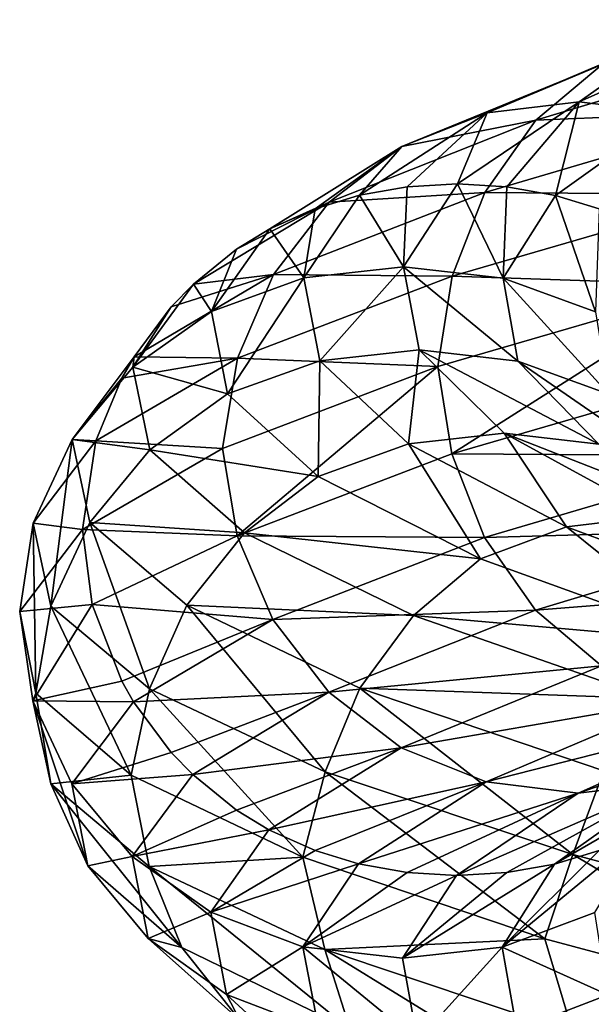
# Model space of a CAD drawing. Header units: metres. Extents: x -109 to 109, y -917 to 389.
# Tile 170 of 256: x -18.97 to -14.88, y -529.41 to -522.37. Entities that reach past the tile are written whole.
import ezdxf

# ---------------------------------------------------------------- set-up
doc = ezdxf.new("R2010")
doc.units = ezdxf.units.M
doc.layers.add('solid_24503124_XXX_01_SW0001', color=7, linetype='CONTINUOUS')

msp = doc.modelspace()

# ---------------------------------------------------------------- linework, layer by layer
at = {"layer": 'solid_24503124_XXX_01_SW0001'}
for points in [[(-13.647197, -522.370972, 8.808071), (-14.968972, -522.957214, 6.30666), (-14.247056, -522.450928, 9.195228)], [(-14.311254, -523.038818, 6.029552), (-14.968972, -522.957214, 6.30666), (-13.647197, -522.370972, 8.808071)], [(-14.247056, -522.450928, 9.195228), (-15.62693, -523.037231, 6.583867), (-14.803688, -522.692505, 9.554485)], [(-14.968972, -522.957214, 6.30666), (-15.62693, -523.037231, 6.583867), (-14.247056, -522.450928, 9.195228)], [(-13.339043, -522.504333, 12.362322), (-15.277239, -523.08905, 9.860121), (-13.657818, -523.022095, 12.657756)], [(-14.803688, -522.692505, 9.554485), (-15.277239, -523.08905, 9.860121), (-13.339043, -522.504333, 12.362322)], [(-14.803688, -522.692505, 9.554485), (-16.237474, -523.278809, 6.841099), (-15.277239, -523.08905, 9.860121)], [(-15.62693, -523.037231, 6.583867), (-16.237474, -523.278809, 6.841099), (-14.803688, -522.692505, 9.554485)], [(-14.968972, -522.957214, 6.30666), (-15.486145, -523.565918, 3.534611), (-15.839054, -523.545105, 3.615161)], [(-14.968972, -522.957214, 6.30666), (-15.839054, -523.545105, 3.615161), (-15.62693, -523.037231, 6.583867)], [(-13.657818, -523.022095, 12.657756), (-15.642334, -523.606812, 10.095757), (-13.862931, -523.620728, 12.84785)], [(-15.277239, -523.08905, 9.860121), (-15.642334, -523.606812, 10.095757), (-13.657818, -523.022095, 12.657756)], [(-14.968972, -522.957214, 6.30666), (-15.137151, -523.628113, 3.454956), (-15.486145, -523.565918, 3.534611)], [(-14.311254, -523.038818, 6.029552), (-15.137151, -523.628113, 3.454956), (-14.968972, -522.957214, 6.30666)], [(-15.277239, -523.08905, 9.860121), (-16.756889, -523.675293, 7.059937), (-15.642334, -523.606812, 10.095757)], [(-16.237474, -523.278809, 6.841099), (-16.756889, -523.675293, 7.059937), (-15.277239, -523.08905, 9.860121)], [(-15.62693, -523.037231, 6.583867), (-16.199011, -523.565918, 3.697319), (-16.541233, -523.626526, 3.775429)], [(-15.62693, -523.037231, 6.583867), (-16.541233, -523.626526, 3.775429), (-16.237474, -523.278809, 6.841099)], [(-15.62693, -523.037231, 6.583867), (-15.839054, -523.545105, 3.615161), (-16.199011, -523.565918, 3.697319)], [(-14.311254, -523.038818, 6.029552), (-14.826031, -523.722534, 3.383945), (-15.137151, -523.628113, 3.454956)], [(-16.237474, -523.278809, 6.841099), (-16.859127, -523.722534, 3.847986), (-17.18313, -523.867676, 3.921937)], [(-16.237474, -523.278809, 6.841099), (-17.18313, -523.867676, 3.921937), (-16.756889, -523.675293, 7.059937)], [(-16.237474, -523.278809, 6.841099), (-16.541233, -523.626526, 3.775429), (-16.859127, -523.722534, 3.847986)], [(-16.226271, -524.138977, 0.787991), (-16.541233, -523.626526, 3.775429), (-16.199011, -523.565918, 3.697319)], [(-15.839054, -523.545105, 3.615161), (-16.226271, -524.138977, 0.787991), (-16.199011, -523.565918, 3.697319)], [(-15.513093, -524.219604, 0.757775), (-16.226271, -524.138977, 0.787991), (-15.839054, -523.545105, 3.615161)], [(-15.513093, -524.219604, 0.757775), (-15.839054, -523.545105, 3.615161), (-15.486145, -523.565918, 3.534611)], [(-15.137151, -523.628113, 3.454956), (-15.513093, -524.219604, 0.757775), (-15.486145, -523.565918, 3.534611)], [(-15.642334, -523.606812, 10.095757), (-17.157345, -524.193054, 7.228655), (-15.877251, -524.205383, 10.247375)], [(-16.756889, -523.675293, 7.059937), (-17.157345, -524.193054, 7.228655), (-15.642334, -523.606812, 10.095757)], [(-16.541233, -523.626526, 3.775429), (-16.939251, -524.218018, 0.827574), (-16.859127, -523.722534, 3.847986)], [(-16.226271, -524.138977, 0.787991), (-16.939251, -524.218018, 0.827574), (-16.541233, -523.626526, 3.775429)], [(-15.642334, -523.606812, 10.095757), (-15.877251, -524.205383, 10.247375), (-13.862931, -523.620728, 12.84785)], [(-13.862931, -523.620728, 12.84785), (-15.877251, -524.205383, 10.247375), (-13.97853, -524.270264, 12.868286)], [(-14.851402, -524.459839, 0.738666), (-15.513093, -524.219604, 0.757775), (-15.137151, -523.628113, 3.454956)], [(-14.851402, -524.459839, 0.738666), (-15.137151, -523.628113, 3.454956), (-14.826031, -523.722534, 3.383945)], [(-16.756889, -523.675293, 7.059937), (-17.420301, -524.012024, 3.97607), (-17.729887, -524.262207, 4.046731)], [(-16.756889, -523.675293, 7.059937), (-17.729887, -524.262207, 4.046731), (-17.157345, -524.193054, 7.228655)], [(-16.756889, -523.675293, 7.059937), (-17.18313, -523.867676, 3.921937), (-17.420301, -524.012024, 3.97607)], [(-16.939251, -524.218018, 0.827574), (-17.18313, -523.867676, 3.921937), (-16.859127, -523.722534, 3.847986)], [(-17.18313, -523.867676, 3.921937), (-17.600346, -524.456726, 0.874614), (-17.420301, -524.012024, 3.97607)], [(-16.939251, -524.218018, 0.827574), (-17.600346, -524.456726, 0.874614), (-17.18313, -523.867676, 3.921937)], [(-17.600346, -524.456726, 0.874614), (-17.729887, -524.262207, 4.046731), (-17.420301, -524.012024, 3.97607)], [(-16.226271, -524.138977, 0.787991), (-16.824272, -524.810852, -2.144149), (-16.939251, -524.218018, 0.827574)], [(-16.226271, -524.138977, 0.787991), (-16.114704, -524.732849, -2.063283), (-16.824272, -524.810852, -2.144149)], [(-15.407757, -524.812561, -1.963872), (-16.114704, -524.732849, -2.063283), (-16.226271, -524.138977, 0.787991)], [(-15.513093, -524.219604, 0.757775), (-15.407757, -524.812561, -1.963872), (-16.226271, -524.138977, 0.787991)], [(-17.157345, -524.193054, 7.228655), (-17.888369, -524.425354, 4.082903), (-18.155218, -524.78186, 4.14381)], [(-17.157345, -524.193054, 7.228655), (-18.155218, -524.78186, 4.14381), (-17.415014, -524.791626, 7.337215)], [(-17.157345, -524.193054, 7.228655), (-17.729887, -524.262207, 4.046731), (-17.888369, -524.425354, 4.082903)], [(-16.939251, -524.218018, 0.827574), (-17.485283, -525.046814, -2.198711), (-17.600346, -524.456726, 0.874614)], [(-16.939251, -524.218018, 0.827574), (-16.824272, -524.810852, -2.144149), (-17.485283, -525.046814, -2.198711)], [(-17.157345, -524.193054, 7.228655), (-17.415014, -524.791626, 7.337215), (-15.877251, -524.205383, 10.247375)], [(-15.877251, -524.205383, 10.247375), (-17.415014, -524.791626, 7.337215), (-15.979716, -524.850098, 10.270698)], [(-15.877251, -524.205383, 10.247375), (-15.979716, -524.850098, 10.270698), (-13.97853, -524.270264, 12.868286)], [(-14.754506, -525.049744, -1.854005), (-15.407757, -524.812561, -1.963872), (-15.513093, -524.219604, 0.757775)], [(-14.851402, -524.459839, 0.738666), (-14.754506, -525.049744, -1.854005), (-15.513093, -524.219604, 0.757775)], [(-17.729887, -524.262207, 4.046731), (-18.16398, -524.855591, 0.88993), (-17.888369, -524.425354, 4.082903)], [(-17.600346, -524.456726, 0.874614), (-18.16398, -524.855591, 0.88993), (-17.729887, -524.262207, 4.046731)], [(-13.97853, -524.270264, 12.868286), (-15.979716, -524.850098, 10.270698), (-15.878867, -525.47583, 10.248419)], [(-13.97853, -524.270264, 12.868286), (-15.878867, -525.47583, 10.248419), (-13.864343, -524.891174, 12.849158)], [(-18.16398, -524.855591, 0.88993), (-18.155218, -524.78186, 4.14381), (-17.888369, -524.425354, 4.082903)], [(-17.600346, -524.456726, 0.874614), (-17.485283, -525.046814, -2.198711), (-18.16398, -524.855591, 0.88993)], [(-18.155218, -524.78186, 4.14381), (-18.598091, -525.373474, 0.910627), (-18.243078, -524.934143, 4.163864)], [(-18.16398, -524.855591, 0.88993), (-18.598091, -525.373474, 0.910627), (-18.155218, -524.78186, 4.14381)], [(-17.415014, -524.791626, 7.337215), (-18.155218, -524.78186, 4.14381), (-18.243078, -524.934143, 4.163864)], [(-16.114704, -524.732849, -2.063283), (-16.190439, -525.403748, -5.04951), (-16.824272, -524.810852, -2.144149)], [(-16.114704, -524.732849, -2.063283), (-15.504506, -525.326721, -4.850491), (-16.190439, -525.403748, -5.04951)], [(-14.827208, -525.405457, -4.624732), (-15.504506, -525.326721, -4.850491), (-16.114704, -524.732849, -2.063283)], [(-15.407757, -524.812561, -1.963872), (-14.827208, -525.405457, -4.624732), (-16.114704, -524.732849, -2.063283)], [(-18.16398, -524.855591, 0.88993), (-18.041445, -525.447998, -2.294194), (-18.598091, -525.373474, 0.910627)], [(-17.415014, -524.791626, 7.337215), (-18.243078, -524.934143, 4.163864), (-18.428017, -525.381958, 4.206075)], [(-17.415014, -524.791626, 7.337215), (-18.428017, -525.381958, 4.206075), (-17.522093, -525.437317, 7.337564)], [(-17.485283, -525.046814, -2.198711), (-18.041445, -525.447998, -2.294194), (-18.16398, -524.855591, 0.88993)], [(-17.415014, -524.791626, 7.337215), (-17.522093, -525.437317, 7.337564), (-15.979716, -524.850098, 10.270698)], [(-15.979716, -524.850098, 10.270698), (-17.522093, -525.437317, 7.337564), (-17.416788, -526.062073, 7.337962)], [(-16.824272, -524.810852, -2.144149), (-16.836113, -525.636902, -5.204617), (-17.485283, -525.046814, -2.198711)], [(-15.979716, -524.850098, 10.270698), (-17.416788, -526.062073, 7.337962), (-15.878867, -525.47583, 10.248419)], [(-16.824272, -524.810852, -2.144149), (-16.190439, -525.403748, -5.04951), (-16.836113, -525.636902, -5.204617)], [(-14.207145, -525.639648, -4.389856), (-14.827208, -525.405457, -4.624732), (-15.407757, -524.812561, -1.963872)], [(-14.754506, -525.049744, -1.854005), (-14.207145, -525.639648, -4.389856), (-15.407757, -524.812561, -1.963872)], [(-13.864343, -524.891174, 12.849158), (-15.878867, -525.47583, 10.248419), (-13.66046, -525.490356, 12.660205)], [(-18.598091, -525.373474, 0.910627), (-18.428017, -525.381958, 4.206075), (-18.243078, -524.934143, 4.163864)], [(-17.485283, -525.046814, -2.198711), (-16.836113, -525.636902, -5.204617), (-18.041445, -525.447998, -2.294194)], [(-15.504506, -525.326721, -4.850491), (-15.05974, -525.996643, -7.800376), (-16.190439, -525.403748, -5.04951)], [(-15.504506, -525.326721, -4.850491), (-14.416935, -525.920593, -7.488799), (-15.05974, -525.996643, -7.800376)], [(-13.79159, -525.998413, -7.14408), (-14.416935, -525.920593, -7.488799), (-15.504506, -525.326721, -4.850491)], [(-14.827208, -525.405457, -4.624732), (-13.79159, -525.998413, -7.14408), (-15.504506, -525.326721, -4.850491)], [(-18.598091, -525.373474, 0.910627), (-18.750025, -526.564392, -2.384262), (-18.877367, -525.971924, 0.9249)], [(-18.598091, -525.373474, 0.910627), (-18.877367, -525.971924, 0.9249), (-18.428017, -525.381958, 4.206075)], [(-18.428017, -525.381958, 4.206075), (-18.877367, -525.971924, 0.9249), (-18.52363, -526.017883, 4.227898)], [(-18.598091, -525.373474, 0.910627), (-18.472454, -525.966003, -2.350154), (-18.750025, -526.564392, -2.384262)], [(-18.041445, -525.447998, -2.294194), (-18.472454, -525.966003, -2.350154), (-18.598091, -525.373474, 0.910627)], [(-17.522093, -525.437317, 7.337564), (-18.428017, -525.381958, 4.206075), (-18.52363, -526.017883, 4.227898)], [(-16.190439, -525.403748, -5.04951), (-15.675096, -526.22699, -8.052786), (-16.836113, -525.636902, -5.204617)], [(-16.190439, -525.403748, -5.04951), (-15.05974, -525.996643, -7.800376), (-15.675096, -526.22699, -8.052786)], [(-17.522093, -525.437317, 7.337564), (-18.52363, -526.017883, 4.227898), (-17.416788, -526.062073, 7.337962)], [(-18.041445, -525.447998, -2.294194), (-17.363396, -526.040466, -5.407422), (-18.472454, -525.966003, -2.350154)], [(-16.836113, -525.636902, -5.204617), (-17.363396, -526.040466, -5.407422), (-18.041445, -525.447998, -2.294194)], [(-15.878867, -525.47583, 10.248419), (-17.416788, -526.062073, 7.337962), (-15.645361, -526.075012, 10.097711)], [(-15.878867, -525.47583, 10.248419), (-15.645361, -526.075012, 10.097711), (-13.66046, -525.490356, 12.660205)], [(-13.66046, -525.490356, 12.660205), (-15.645361, -526.075012, 10.097711), (-13.342727, -526.009155, 12.365737)], [(-16.836113, -525.636902, -5.204617), (-15.675096, -526.22699, -8.052786), (-17.363396, -526.040466, -5.407422)], [(-18.877367, -525.971924, 0.9249), (-18.85804, -527.188354, -2.316649), (-18.973757, -526.602051, 0.975977)], [(-18.877367, -525.971924, 0.9249), (-18.973757, -526.602051, 0.975977), (-18.52363, -526.017883, 4.227898)], [(-18.877367, -525.971924, 0.9249), (-18.750025, -526.564392, -2.384262), (-18.85804, -527.188354, -2.316649)], [(-18.472454, -525.966003, -2.350154), (-18.045357, -527.156799, -5.619746), (-18.750025, -526.564392, -2.384262)], [(-18.472454, -525.966003, -2.350154), (-17.777834, -526.558533, -5.538285), (-18.045357, -527.156799, -5.619746)], [(-17.363396, -526.040466, -5.407422), (-17.777834, -526.558533, -5.538285), (-18.472454, -525.966003, -2.350154)], [(-14.416935, -525.920593, -7.488799), (-13.465772, -526.589539, -10.310798), (-15.05974, -525.996643, -7.800376)], [(-18.455669, -526.553772, 4.212386), (-18.52363, -526.017883, 4.227898), (-18.973757, -526.602051, 0.975977)], [(-17.416788, -526.062073, 7.337962), (-18.52363, -526.017883, 4.227898), (-18.455669, -526.553772, 4.212386)], [(-17.363396, -526.040466, -5.407422), (-16.153313, -526.632874, -8.355463), (-17.777834, -526.558533, -5.538285)], [(-15.675096, -526.22699, -8.052786), (-16.153313, -526.632874, -8.355463), (-17.363396, -526.040466, -5.407422)], [(-15.05974, -525.996643, -7.800376), (-14.03654, -526.817017, -10.655122), (-15.675096, -526.22699, -8.052786)], [(-15.645361, -526.075012, 10.097711), (-15.281459, -526.593811, 9.862844), (-13.342727, -526.009155, 12.365737)], [(-13.342727, -526.009155, 12.365737), (-15.281459, -526.593811, 9.862844), (-12.930107, -526.407043, 11.98333)], [(-15.05974, -525.996643, -7.800376), (-13.465772, -526.589539, -10.310798), (-14.03654, -526.817017, -10.655122)], [(-17.416788, -526.062073, 7.337962), (-18.455669, -526.553772, 4.212386), (-17.160666, -526.661316, 7.230054)], [(-17.416788, -526.062073, 7.337962), (-17.160666, -526.661316, 7.230054), (-15.645361, -526.075012, 10.097711)], [(-15.645361, -526.075012, 10.097711), (-17.160666, -526.661316, 7.230054), (-15.281459, -526.593811, 9.862844)], [(-15.675096, -526.22699, -8.052786), (-14.03654, -526.817017, -10.655122), (-16.153313, -526.632874, -8.355463)], [(-15.281459, -526.593811, 9.862844), (-14.808885, -526.991699, 9.557838), (-12.930107, -526.407043, 11.98333)], [(-18.879333, -527.242554, 0.924116), (-18.455669, -526.553772, 4.212386), (-18.973757, -526.602051, 0.975977)], [(-18.879333, -527.242554, 0.924116), (-18.973757, -526.602051, 0.975977), (-18.85804, -527.188354, -2.316649)], [(-18.243078, -527.101563, 4.163864), (-18.455669, -526.553772, 4.212386), (-18.879333, -527.242554, 0.924116)], [(-18.750025, -526.564392, -2.384262), (-18.176197, -527.773132, -5.530773), (-18.85804, -527.188354, -2.316649)], [(-18.750025, -526.564392, -2.384262), (-18.045357, -527.156799, -5.619746), (-18.176197, -527.773132, -5.530773)], [(-17.160666, -526.661316, 7.230054), (-18.455669, -526.553772, 4.212386), (-18.243078, -527.101563, 4.163864)], [(-17.777834, -526.558533, -5.538285), (-16.787766, -527.749207, -8.683558), (-18.045357, -527.156799, -5.619746)], [(-17.777834, -526.558533, -5.538285), (-16.538296, -527.151062, -8.557172), (-16.787766, -527.749207, -8.683558)], [(-16.153313, -526.632874, -8.355463), (-16.538296, -527.151062, -8.557172), (-17.777834, -526.558533, -5.538285)], [(-17.160666, -526.661316, 7.230054), (-16.761518, -527.180054, 7.061887), (-15.281459, -526.593811, 9.862844)], [(-15.281459, -526.593811, 9.862844), (-16.761518, -527.180054, 7.061887), (-14.808885, -526.991699, 9.557838)], [(-17.160666, -526.661316, 7.230054), (-18.243078, -527.101563, 4.163864), (-18.158724, -527.24823, 4.14461)], [(-17.160666, -526.661316, 7.230054), (-18.158724, -527.24823, 4.14461), (-16.761518, -527.180054, 7.061887)], [(-16.153313, -526.632874, -8.355463), (-14.447118, -527.225281, -11.046361), (-16.538296, -527.151062, -8.557172)], [(-14.03654, -526.817017, -10.655122), (-14.447118, -527.225281, -11.046361), (-16.153313, -526.632874, -8.355463)], [(-16.761518, -527.180054, 7.061887), (-16.243174, -527.577942, 6.8435), (-14.808885, -526.991699, 9.557838)], [(-14.808885, -526.991699, 9.557838), (-16.243174, -527.577942, 6.8435), (-14.252903, -527.234924, 9.199001)], [(-18.158724, -527.24823, 4.14461), (-18.243078, -527.101563, 4.163864), (-18.879333, -527.242554, 0.924116)], [(-18.045357, -527.156799, -5.619746), (-16.947618, -528.359436, -8.588007), (-18.176197, -527.773132, -5.530773)], [(-16.761518, -527.180054, 7.061887), (-18.158724, -527.24823, 4.14461), (-17.888369, -527.610352, 4.082903)], [(-18.045357, -527.156799, -5.619746), (-16.787766, -527.749207, -8.683558), (-16.947618, -528.359436, -8.588007)], [(-16.761518, -527.180054, 7.061887), (-17.888369, -527.610352, 4.082903), (-17.734804, -527.76886, 4.047853)], [(-16.761518, -527.180054, 7.061887), (-17.734804, -527.76886, 4.047853), (-16.243174, -527.577942, 6.8435)], [(-16.538296, -527.151062, -8.557172), (-15.01458, -528.341614, -11.480134), (-16.787766, -527.749207, -8.683558)], [(-16.538296, -527.151062, -8.557172), (-14.790637, -527.743591, -11.312615), (-15.01458, -528.341614, -11.480134)], [(-14.447118, -527.225281, -11.046361), (-14.790637, -527.743591, -11.312615), (-16.538296, -527.151062, -8.557172)], [(-18.751713, -527.835144, -2.386249), (-18.879333, -527.242554, 0.924116), (-18.85804, -527.188354, -2.316649)], [(-18.485168, -528.420837, -2.277388), (-18.879333, -527.242554, 0.924116), (-18.751713, -527.835144, -2.386249)], [(-18.599854, -527.835022, 0.947659), (-18.158724, -527.24823, 4.14461), (-18.879333, -527.242554, 0.924116)], [(-18.485168, -528.420837, -2.277388), (-18.599854, -527.835022, 0.947659), (-18.879333, -527.242554, 0.924116)], [(-18.751713, -527.835144, -2.386249), (-18.85804, -527.188354, -2.316649), (-18.176197, -527.773132, -5.530773)], [(-17.888369, -527.610352, 4.082903), (-18.158724, -527.24823, 4.14461), (-18.599854, -527.835022, 0.947659)], [(-16.243174, -527.577942, 6.8435), (-15.633343, -527.821167, 6.586569), (-14.252903, -527.234924, 9.199001)], [(-14.252903, -527.234924, 9.199001), (-15.633343, -527.821167, 6.586569), (-13.65326, -527.316467, 8.811985)], [(-14.975624, -527.902771, 6.309462), (-14.317667, -527.822754, 6.032254), (-13.053402, -527.236511, 8.424829)], [(-13.65326, -527.316467, 8.811985), (-14.975624, -527.902771, 6.309462), (-13.053402, -527.236511, 8.424829)], [(-15.633343, -527.821167, 6.586569), (-14.975624, -527.902771, 6.309462), (-13.65326, -527.316467, 8.811985)], [(-16.243174, -527.577942, 6.8435), (-17.734804, -527.76886, 4.047853), (-17.420301, -528.023743, 3.97607)], [(-16.243174, -527.577942, 6.8435), (-17.420301, -528.023743, 3.97607), (-17.189135, -528.164856, 3.923308)], [(-16.243174, -527.577942, 6.8435), (-17.189135, -528.164856, 3.923308), (-15.633343, -527.821167, 6.586569)], [(-13.707122, -527.581177, 5.775023), (-15.143923, -528.409241, 3.456502), (-14.826031, -528.313232, 3.383945)], [(-14.317667, -527.822754, 6.032254), (-15.143923, -528.409241, 3.456502), (-13.707122, -527.581177, 5.775023)], [(-17.734804, -527.76886, 4.047853), (-17.888369, -527.610352, 4.082903), (-18.599854, -527.835022, 0.947659)], [(-14.790637, -527.743591, -11.312615), (-12.779982, -528.934082, -13.924508), (-15.01458, -528.341614, -11.480134)], [(-18.046408, -528.427734, -5.622836), (-18.751713, -527.835144, -2.386249), (-18.176197, -527.773132, -5.530773)], [(-18.167347, -528.354187, 0.923346), (-17.734804, -527.76886, 4.047853), (-18.599854, -527.835022, 0.947659)], [(-18.046408, -528.427734, -5.622836), (-18.176197, -527.773132, -5.530773), (-16.947618, -528.359436, -8.588007)], [(-17.420301, -528.023743, 3.97607), (-17.734804, -527.76886, 4.047853), (-18.167347, -528.354187, 0.923346)], [(-16.787766, -527.749207, -8.683558), (-15.214014, -528.944397, -11.380428), (-16.947618, -528.359436, -8.588007)], [(-16.787766, -527.749207, -8.683558), (-15.01458, -528.341614, -11.480134), (-15.214014, -528.944397, -11.380428)], [(-17.813927, -529.006714, -5.433581), (-18.751713, -527.835144, -2.386249), (-18.046408, -528.427734, -5.622836)], [(-17.813927, -529.006714, -5.433581), (-18.485168, -528.420837, -2.277388), (-18.751713, -527.835144, -2.386249)], [(-18.167347, -528.354187, 0.923346), (-18.599854, -527.835022, 0.947659), (-18.485168, -528.420837, -2.277388)], [(-15.633343, -527.821167, 6.586569), (-17.189135, -528.164856, 3.923308), (-16.859127, -528.313232, 3.847986)], [(-15.633343, -527.821167, 6.586569), (-16.859127, -528.313232, 3.847986), (-16.548006, -528.407593, 3.776974)], [(-15.633343, -527.821167, 6.586569), (-16.548006, -528.407593, 3.776974), (-14.975624, -527.902771, 6.309462)], [(-14.317667, -527.822754, 6.032254), (-15.846104, -528.490662, 3.61677), (-15.486145, -528.469849, 3.534611)], [(-14.975624, -527.902771, 6.309462), (-15.846104, -528.490662, 3.61677), (-14.317667, -527.822754, 6.032254)], [(-14.317667, -527.822754, 6.032254), (-15.486145, -528.469849, 3.534611), (-15.143923, -528.409241, 3.456502)], [(-14.975624, -527.902771, 6.309462), (-16.548006, -528.407593, 3.776974), (-16.199011, -528.469849, 3.697319)], [(-14.975624, -527.902771, 6.309462), (-16.199011, -528.469849, 3.697319), (-15.846104, -528.490662, 3.61677)], [(-17.189135, -528.164856, 3.923308), (-17.420301, -528.023743, 3.97607), (-18.167347, -528.354187, 0.923346)], [(-17.606005, -528.753906, 0.885324), (-17.189135, -528.164856, 3.923308), (-18.167347, -528.354187, 0.923346)], [(-16.859127, -528.313232, 3.847986), (-17.189135, -528.164856, 3.923308), (-17.606005, -528.753906, 0.885324)], [(-14.502028, -528.168091, 3.309993), (-14.826031, -528.313232, 3.383945), (-15.519934, -529.003052, 0.760392)], [(-14.857077, -528.756714, 0.749049), (-14.502028, -528.168091, 3.309993), (-15.519934, -529.003052, 0.760392)], [(-18.054659, -528.940491, -2.228931), (-18.167347, -528.354187, 0.923346), (-18.485168, -528.420837, -2.277388)], [(-17.606005, -528.753906, 0.885324), (-18.167347, -528.354187, 0.923346), (-18.054659, -528.940491, -2.228931)], [(-16.787861, -529.020264, -8.687566), (-18.046408, -528.427734, -5.622836), (-16.947618, -528.359436, -8.588007)], [(-16.548006, -528.407593, 3.776974), (-16.859127, -528.313232, 3.847986), (-17.606005, -528.753906, 0.885324)], [(-16.787861, -529.020264, -8.687566), (-16.947618, -528.359436, -8.588007), (-15.214014, -528.944397, -11.380428)], [(-14.826031, -528.313232, 3.383945), (-15.143923, -528.409241, 3.456502), (-15.519934, -529.003052, 0.760392)], [(-15.01458, -528.341614, -11.480134), (-13.018007, -529.530884, -13.838109), (-15.214014, -528.944397, -11.380428)], [(-15.01458, -528.341614, -11.480134), (-12.779982, -528.934082, -13.924508), (-13.018007, -529.530884, -13.838109)], [(-18.054659, -528.940491, -2.228931), (-18.485168, -528.420837, -2.277388), (-17.813927, -529.006714, -5.433581)], [(-16.608734, -529.592529, -8.427439), (-18.046408, -528.427734, -5.622836), (-16.787861, -529.020264, -8.687566)], [(-16.608734, -529.592529, -8.427439), (-17.813927, -529.006714, -5.433581), (-18.046408, -528.427734, -5.622836)], [(-16.946089, -529.001465, 0.830257), (-16.548006, -528.407593, 3.776974), (-17.606005, -528.753906, 0.885324)], [(-16.199011, -528.469849, 3.697319), (-16.548006, -528.407593, 3.776974), (-16.946089, -529.001465, 0.830257)], [(-15.143923, -528.409241, 3.456502), (-15.486145, -528.469849, 3.534611), (-16.232887, -529.08197, 0.80049)], [(-15.519934, -529.003052, 0.760392), (-15.143923, -528.409241, 3.456502), (-16.232887, -529.08197, 0.80049)], [(-15.846104, -528.490662, 3.61677), (-16.199011, -528.469849, 3.697319), (-16.946089, -529.001465, 0.830257)], [(-16.232887, -529.08197, 0.80049), (-15.846104, -528.490662, 3.61677), (-16.946089, -529.001465, 0.830257)], [(-15.486145, -528.469849, 3.534611), (-15.846104, -528.490662, 3.61677), (-16.232887, -529.08197, 0.80049)], [(-17.493999, -529.34198, -2.178814), (-17.606005, -528.753906, 0.885324), (-18.054659, -528.940491, -2.228931)], [(-16.946089, -529.001465, 0.830257), (-17.606005, -528.753906, 0.885324), (-17.493999, -529.34198, -2.178814)], [(-14.763137, -529.34436, -1.834758), (-14.857077, -528.756714, 0.749049), (-15.519934, -529.003052, 0.760392)], [(-17.397593, -529.526733, -5.313723), (-18.054659, -528.940491, -2.228931), (-17.813927, -529.006714, -5.433581)], [(-17.493999, -529.34198, -2.178814), (-18.054659, -528.940491, -2.228931), (-17.397593, -529.526733, -5.313723)], [(-17.397593, -529.526733, -5.313723), (-17.813927, -529.006714, -5.433581), (-16.608734, -529.592529, -8.427439)], [(-16.831768, -529.593872, -2.140375), (-16.946089, -529.001465, 0.830257), (-17.493999, -529.34198, -2.178814)], [(-16.124926, -529.67334, -2.04007), (-16.946089, -529.001465, 0.830257), (-16.831768, -529.593872, -2.140375)], [(-16.124926, -529.67334, -2.04007), (-16.232887, -529.08197, 0.80049), (-16.946089, -529.001465, 0.830257)], [(-15.013437, -529.612854, -11.484793), (-16.787861, -529.020264, -8.687566), (-15.214014, -528.944397, -11.380428)], [(-15.519934, -529.003052, 0.760392), (-16.232887, -529.08197, 0.80049), (-16.124926, -529.67334, -2.04007)], [(-15.415236, -529.59552, -1.960229), (-15.519934, -529.003052, 0.760392), (-16.124926, -529.67334, -2.04007)], [(-14.763137, -529.34436, -1.834758), (-15.519934, -529.003052, 0.760392), (-15.415236, -529.59552, -1.960229)], [(-15.013437, -529.612854, -11.484793), (-15.214014, -528.944397, -11.380428), (-13.018007, -529.530884, -13.838109)], [(-14.904928, -530.178345, -11.167765), (-16.787861, -529.020264, -8.687566), (-15.013437, -529.612854, -11.484793)], [(-14.904928, -530.178345, -11.167765), (-16.608734, -529.592529, -8.427439), (-16.787861, -529.020264, -8.687566)], [(-16.851236, -529.930054, -5.176585), (-17.493999, -529.34198, -2.178814), (-17.397593, -529.526733, -5.313723)], [(-16.831768, -529.593872, -2.140375), (-17.493999, -529.34198, -2.178814), (-16.851236, -529.930054, -5.176585)], [(-14.221971, -529.931946, -4.362761), (-14.763137, -529.34436, -1.834758), (-15.415236, -529.59552, -1.960229)]]:
    msp.add_3dface(points, dxfattribs=at)

doc.saveas('drawing.dxf')
